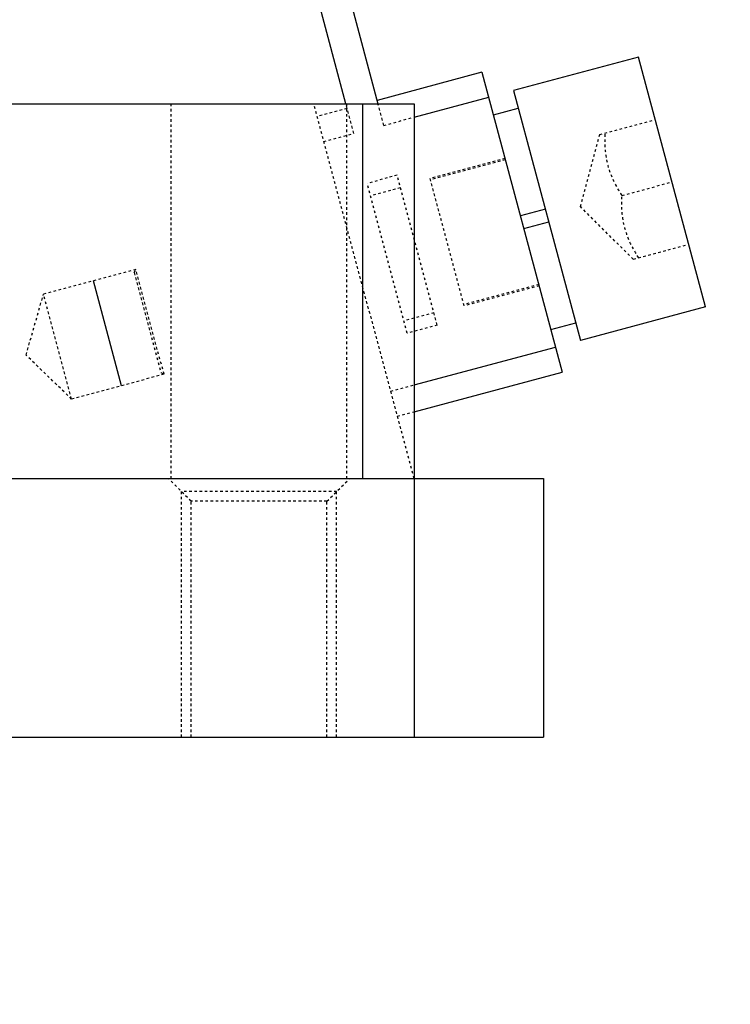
# Model space of a CAD drawing. Header units: millimetres. Extents: x -24622 to 2009, y -1603 to 2074.
# Tile 52 of 256: x -1973 to -1946, y 1109 to 1147. Entities that reach past the tile are written whole.
import ezdxf

# ---------------------------------------------------------------- set-up
doc = ezdxf.new("R2010")
doc.units = ezdxf.units.MM
doc.linetypes.add('HIDDEN', pattern=[0.2, 0.1, -0.1])
doc.layers.add('DEFAULT_2', color=8, linetype='HIDDEN')
doc.dimstyles.new('副本 12', dxfattribs={"dimtxt": 12, "dimasz": 6, "dimexe": 1, "dimexo": 1.2, "dimgap": 2, "dimtad": 0, "dimtxsty": 'Standard', "dimblk": 'OPEN30', "dimcen": 0, "dimclrd": 5, "dimclre": 3, "dimclrt": 256, "dimadec": 0, "dimazin": 2, "dimtm": 1e-09, "dimtfac": 0.6, "dimtofl": 0, "dimtmove": 0, "dimatfit": 3, "dimldrblk": 'OPEN30', "dimfxl": 0, "dimtolj": 1, "dimarcsym": 0})

# ---------------------------------------------------------------- blocks, each defined once
blk = doc.blocks.new('_Open30')
at = {"color": 0, "linetype": 'ByBlock', "lineweight": -2}
for p, q in [((-1, 0.2679), (0, 0)), ((0, 0), (-1, -0.2679)), ((0, 0), (-1, 0))]:
    blk.add_line(p, q, dxfattribs=at)
blk = doc.blocks.new('*D112')
at = {"color": 3, "linetype": 'ByBlock', "lineweight": -2}
for p, q in [((-1871.822, 1240.142), (-1816.195, 1240.142)), ((-1951.822, 910.209), (-1816.195, 910.209))]:
    blk.add_line(p, q, dxfattribs=at)
at = {"color": 5, "linetype": 'ByBlock', "lineweight": -2}
for p, q in [((-1817.195, 1234.142), (-1817.195, 1109.176)), ((-1817.195, 916.209), (-1817.195, 1041.176))]:
    blk.add_line(p, q, dxfattribs=at)
at = {"layer": 'Defpoints', "color": 0, "linetype": 'ByBlock'}
for p in [(-1873.022, 1240.142), (-1817.195, 1240.142), (-1953.022, 910.209)]:
    blk.add_point(p, dxfattribs=at)
at = {"color": 5, "linetype": 'ByBlock', "lineweight": -2, "xscale": 6, "yscale": 6, "zscale": 6}
for p, rotation in [((-1817.195, 1240.142), 90), ((-1817.195, 910.209), 270)]:
    blk.add_blockref('_Open30', p, dxfattribs=dict(at, rotation=rotation))
at = {"linetype": 'ByBlock', "insert": (-1817.195, 1075.176), "char_height": 12, "attachment_point": 5, "rotation": 90}
blk.add_mtext('\\A1;330%%P20', dxfattribs=at)

msp = doc.modelspace()

# ---------------------------------------------------------------- linework, layer by layer
at = {"color": 7, "linetype": 'Continuous'}
for p, q in [((-1964.892, 1164.054), (-1959.423, 1143.642)), ((-1960.662, 1143.632), (-1966.051, 1163.743)), ((-1949.345, 1145.444), (-1954.175, 1144.149)), ((-1946.757, 1135.784), (-1949.345, 1145.444)), ((-1955.4, 1144.857), (-1959.457, 1143.769)), ((-1955.4, 1144.857), (-1952.294, 1133.265)), ((-1958.022, 1143.119), (-1955.141, 1143.891)), ((-1954.175, 1144.149), (-1951.587, 1134.49)), ((-2059.442, 1143.642), (-1958.022, 1143.642)), ((-1960.022, 1143.642), (-1960.022, 1129.142)), ((-1958.022, 1143.642), (-1958.022, 1119.142)), ((-1954.96, 1143.214), (-1953.994, 1143.473)), ((-1952.946, 1139.561), (-1953.912, 1139.302)), ((-1953.782, 1138.819), (-1952.816, 1139.078)), ((-1969.338, 1132.736), (-1970.425, 1136.793)), ((-1946.757, 1135.784), (-1951.587, 1134.49)), ((-1952.734, 1134.907), (-1951.768, 1135.166)), ((-1958.022, 1132.766), (-1952.553, 1134.231)), ((-1958.022, 1131.731), (-1952.294, 1133.265)), ((-2103.022, 1129.142), (-1953.022, 1129.142)), ((-1953.022, 1129.142), (-1953.022, 1119.142)), ((-2103.022, 1119.142), (-1953.022, 1119.142))]:
    msp.add_line(p, q, dxfattribs=at)
at = {"layer": 'DEFAULT_2', "color": 8, "linetype": 'HIDDEN'}
for p, q in [((-1967.422, 1129.142), (-1967.422, 1143.642)), ((-1958.022, 1129.142), (-1961.907, 1143.642)), ((-1960.357, 1142.493), (-1960.662, 1143.632)), ((-1960.622, 1129.142), (-1960.622, 1143.642)), ((-1959.198, 1142.804), (-1959.423, 1143.642)), ((-1960.616, 1143.459), (-1961.775, 1143.148)), ((-1959.198, 1142.804), (-1958.022, 1143.119)), ((-1950.846, 1142.453), (-1948.698, 1143.029)), ((-1961.516, 1142.182), (-1960.357, 1142.493)), ((-1951.593, 1139.665), (-1950.846, 1142.453)), ((-1954.507, 1141.524), (-1957.405, 1140.748)), ((-1954.494, 1141.476), (-1957.392, 1140.699)), ((-1958.68, 1140.872), (-1959.839, 1140.561)), ((-1957.128, 1135.077), (-1958.68, 1140.871)), ((-1958.287, 1134.766), (-1959.839, 1140.561)), ((-1956.085, 1135.821), (-1957.405, 1140.748)), ((-1949.983, 1140.096), (-1948.051, 1140.614)), ((-1958.551, 1140.389), (-1959.71, 1140.078)), ((-1949.552, 1137.624), (-1951.593, 1139.665)), ((-1949.552, 1137.624), (-1947.404, 1138.199)), ((-1968.783, 1137.233), (-1972.357, 1136.275)), ((-1968.853, 1137.111), (-1968.783, 1137.233)), ((-1968.853, 1137.111), (-1967.818, 1133.247)), ((-1967.696, 1133.176), (-1968.783, 1137.233)), ((-1953.2, 1136.646), (-1956.098, 1135.87)), ((-1973.032, 1133.92), (-1972.357, 1136.275)), ((-1971.27, 1132.218), (-1972.357, 1136.275)), ((-1953.187, 1136.598), (-1956.085, 1135.821)), ((-1957.257, 1135.559), (-1958.416, 1135.249)), ((-1957.127, 1135.076), (-1958.287, 1134.766)), ((-1971.27, 1132.218), (-1973.032, 1133.92)), ((-1967.818, 1133.247), (-1967.696, 1133.176)), ((-1967.696, 1133.176), (-1971.27, 1132.218)), ((-1958.928, 1132.523), (-1958.022, 1132.766)), ((-1958.669, 1131.557), (-1958.022, 1131.731)), ((-1966.647, 1128.267), (-1967.522, 1129.142)), ((-1961.397, 1128.267), (-1960.522, 1129.142)), ((-1961.022, 1128.642), (-1967.022, 1128.642)), ((-1967.022, 1119.142), (-1967.022, 1128.642)), ((-1961.022, 1119.142), (-1961.022, 1128.642)), ((-1961.397, 1128.267), (-1966.647, 1128.267)), ((-1966.647, 1119.142), (-1966.647, 1128.267)), ((-1961.397, 1119.142), (-1961.397, 1128.267))]:
    msp.add_line(p, q, dxfattribs=at)
at = {"layer": 'DEFAULT_2', "color": 8, "linetype": 'HIDDEN', "start_tangent": (-0.55099, 0.834512), "end_tangent": (0.059915, 0.998203)}
for points in [[(-1949.983, 1140.096), (-1950.522, 1141.246), (-1950.63, 1142.511)], [(-1949.336, 1137.681), (-1949.875, 1138.831), (-1949.983, 1140.096)]]:
    msp.add_spline(points, degree=3, dxfattribs=at)

# ---------------------------------------------------------------- dimensions: what is measured, and where the dimension line sits
at = {"color": 5, "linetype": 'ByBlock'}
dim = msp.add_linear_dim(base=(-1817.195, 1240.142), p1=(-1953.022, 910.209), p2=(-1873.022, 1240.142), angle=90, text='330%%P20', dimstyle='副本 12', dxfattribs=at)
dim.commit()
dim.dimension.update_dxf_attribs({"geometry": '*D112', "text_midpoint": (-1817.195, 1075.176)})

doc.saveas('drawing.dxf')
